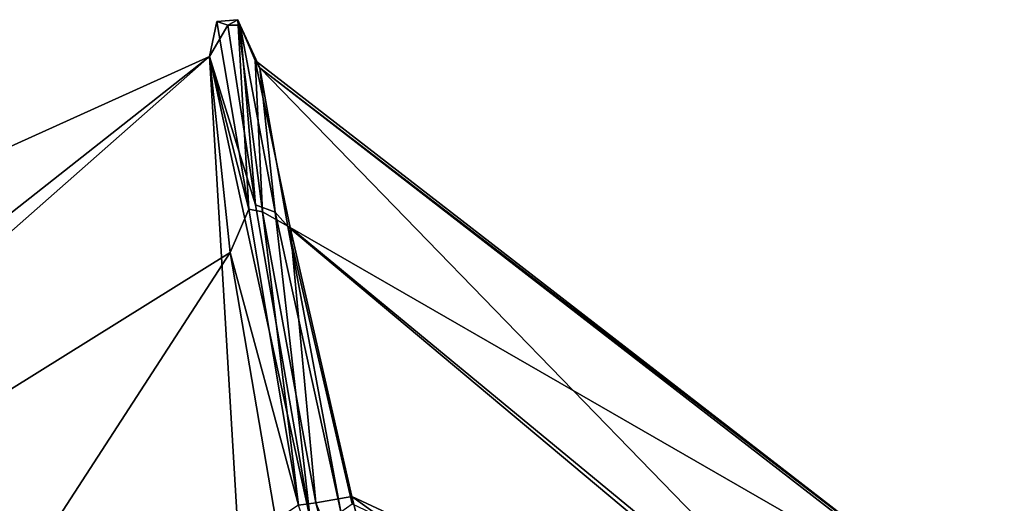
# Model space of a CAD drawing. Extents: x -76 to 76, y -20 to 79.
# Tile 167 of 175: x -45 to -15, y 21 to 35. Entities that reach past the tile are written whole.
import ezdxf

# ---------------------------------------------------------------- set-up
doc = ezdxf.new("R2010")
doc.units = 0

msp = doc.modelspace()

# ---------------------------------------------------------------- linework, layer by layer
for points in [[(-38.831, 35.098, 28.701), (-39.173, 35.218, 28.166), (-39.396, 34.149, 28.472)], [(-39.173, 35.218, 28.166), (-38.199, 29.501, 27.974), (-39.396, 34.149, 28.472)], [(-37.988, 29.634, 30.007), (-38.831, 35.098, 28.701), (-39.396, 34.149, 28.472)], [(-38.199, 29.501, 27.974), (-39.173, 35.218, 28.166), (-38.532, 35.268, 28.08)], [(-38.532, 35.268, 28.08), (-39.173, 35.218, 28.166), (-38.831, 35.098, 28.701)], [(-38.454, 35.102, 28.627), (-38.532, 35.268, 28.08), (-38.831, 35.098, 28.701)], [(-38.454, 35.102, 28.627), (-38.831, 35.098, 28.701), (-37.988, 29.634, 30.007)], [(-37.778, 29.422, 27.901), (-38.199, 29.501, 27.974), (-38.532, 35.268, 28.08)], [(-38.532, 35.268, 28.08), (-37.998, 34.028, 28.204), (-37.778, 29.422, 27.901)], [(-38.532, 35.268, 28.08), (-38.454, 35.102, 28.627), (-37.998, 34.028, 28.204)], [(-37.398, 29.414, 29.9), (-38.454, 35.102, 28.627), (-37.988, 29.634, 30.007)], [(-37.859, 33.804, 28.59), (-38.454, 35.102, 28.627), (-37.398, 29.414, 29.9)], [(-38.454, 35.102, 28.627), (-37.859, 33.804, 28.59), (-37.998, 34.028, 28.204)], [(-71.1, 19.808, 26.988), (-39.396, 34.149, 28.472), (-63.989, 12.456, 27.171)], [(-39.396, 34.149, 28.472), (-71.1, 19.808, 26.988), (-63.522, 15.122, 27.609)], [(-39.396, 34.149, 28.472), (-38.767, 28.183, 28.665), (-63.989, 12.456, 27.171)], [(-38.526, 19.753, 30.433), (-39.396, 34.149, 28.472), (-63.522, 15.122, 27.609)], [(-37.988, 29.634, 30.007), (-39.396, 34.149, 28.472), (-36.331, 20.08, 30.703)], [(-38.199, 29.501, 27.974), (-38.767, 28.183, 28.665), (-39.396, 34.149, 28.472)], [(-39.396, 34.149, 28.472), (-38.526, 19.753, 30.433), (-36.331, 20.08, 30.703)], [(-37.998, 34.028, 28.204), (-15.451, 16.566, 15.88), (-36.932, 28.948, 28.383)], [(-37.998, 34.028, 28.204), (-37.859, 33.804, 28.59), (-15.451, 16.566, 15.88)], [(-37.998, 34.028, 28.204), (-36.932, 28.948, 28.383), (-37.778, 29.422, 27.901)], [(-37.859, 33.804, 28.59), (-37.01, 28.972, 29.373), (-16.407, 11.708, 18.452)], [(-37.859, 33.804, 28.59), (-15.206, 16.262, 16.468), (-15.451, 16.566, 15.88)], [(-37.01, 28.972, 29.373), (-37.859, 33.804, 28.59), (-37.398, 29.414, 29.9)], [(-15.206, 16.262, 16.468), (-37.859, 33.804, 28.59), (-16.407, 11.708, 18.452)], [(-38.199, 29.501, 27.974), (-36.686, 20.488, 27.994), (-38.767, 28.183, 28.665)], [(-36.686, 20.488, 27.994), (-38.199, 29.501, 27.974), (-37.778, 29.422, 27.901)], [(-37.398, 29.414, 29.9), (-37.988, 29.634, 30.007), (-36.331, 20.08, 30.703)], [(-36.156, 20.567, 27.68), (-36.686, 20.488, 27.994), (-37.778, 29.422, 27.901)], [(-37.778, 29.422, 27.901), (-36.932, 28.948, 28.383), (-36.156, 20.567, 27.68)], [(-35.394, 20.294, 30.271), (-37.398, 29.414, 29.9), (-36.331, 20.08, 30.703)], [(-37.398, 29.414, 29.9), (-35.394, 20.294, 30.271), (-37.01, 28.972, 29.373)], [(-37.01, 28.972, 29.373), (-35.047, 20.531, 29.649), (-16.407, 11.708, 18.452)], [(-35.394, 20.294, 30.271), (-35.047, 20.531, 29.649), (-37.01, 28.972, 29.373)], [(-36.932, 28.948, 28.383), (-16.511, 12.088, 17.99), (-35.062, 20.759, 28.578)], [(-15.451, 16.566, 15.88), (-16.511, 12.088, 17.99), (-36.932, 28.948, 28.383)], [(-36.932, 28.948, 28.383), (-35.062, 20.759, 28.578), (-36.156, 20.567, 27.68)], [(-63.989, 12.456, 27.171), (-38.767, 28.183, 28.665), (-52.862, 6.437, 26.946)], [(-38.767, 28.183, 28.665), (-37.378, 20.035, 29.447), (-52.862, 6.437, 26.946)], [(-36.686, 20.488, 27.994), (-37.378, 20.035, 29.447), (-38.767, 28.183, 28.665)], [(-36.156, 20.567, 27.68), (-35.062, 20.759, 28.578), (-33.148, 13.198, 28.519)], [(-35.062, 20.759, 28.578), (-16.142, 7.144, 19.383), (-33.148, 13.198, 28.519)], [(-16.511, 12.088, 17.99), (-16.142, 7.144, 19.383), (-35.062, 20.759, 28.578)], [(-36.686, 20.488, 27.994), (-36.156, 20.567, 27.68), (-33.971, 12.357, 27.932)], [(-33.971, 12.357, 27.932), (-36.156, 20.567, 27.68), (-33.148, 13.198, 28.519)]]:
    msp.add_3dface(points)

doc.saveas('drawing.dxf')
